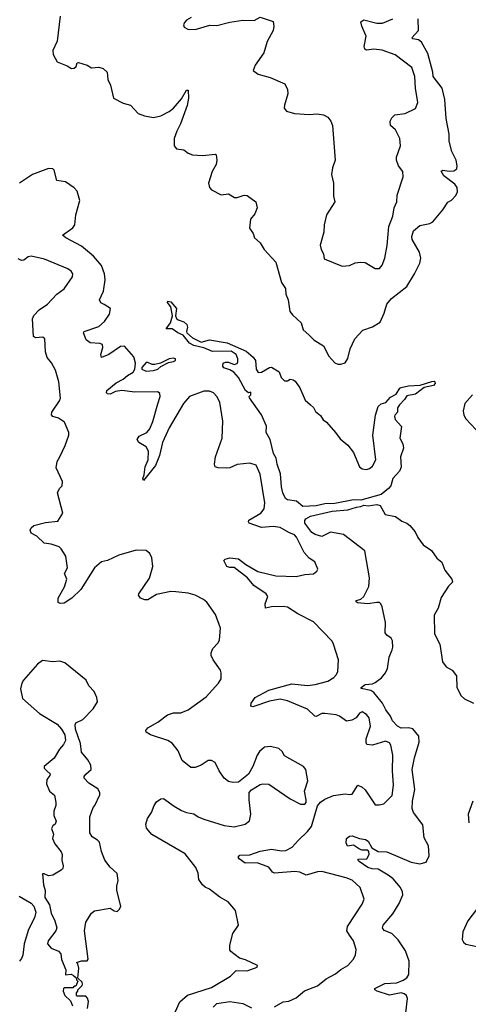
# Model space of a CAD drawing. Extents: x 2293878 to 2522763, y 823964 to 1006972.
# Tile 13 of 256: x 2322876 to 2325991, y 882445 to 889280. Entities that reach past the tile are written whole.
import ezdxf

# ---------------------------------------------------------------- set-up
doc = ezdxf.new("R2010")
doc.units = 0

msp = doc.modelspace()

# ---------------------------------------------------------------- linework, layer by layer
at = {"layer": '0CON20XD'}
for points in [[(2323156, 889305), (2323135, 889130), (2323106.2, 889065), (2323108.3, 889038.3), (2323135, 888987.5), (2323205, 888960), (2323235, 888940), (2323255, 888942.5), (2323267.5, 888955), (2323275, 888980), (2323285, 888982.5), (2323345, 888963.3), (2323375, 888946.2), (2323425, 888951.2), (2323455, 888940), (2323483.3, 888915), (2323487.5, 888865), (2323506.2, 888825), (2323527.5, 888735), (2323595, 888701.2), (2323645, 888686.7), (2323699.5, 888629.5), (2323741.7, 888611.7), (2323805, 888602), (2323855, 888612.9), (2323915, 888642.9), (2323945, 888665.8), (2323999.9, 888730.1), (2324035, 888790), (2324045, 888790), (2324047.3, 888735), (2324039.6, 888685), (2323992.5, 888557.5), (2323966.1, 888506.1)], [(2323966.1, 888506.1), (2323947.5, 888455), (2323948.8, 888405), (2323965, 888383.3), (2324015, 888376.7), (2324045, 888353.3), (2324075, 888341.2), (2324145, 888336.7), (2324235, 888346.2), (2324241.2, 888341.2), (2324245.8, 888305.8), (2324239.4, 888275), (2324211.4, 888225), (2324186.2, 888145), (2324193.3, 888115), (2324208.3, 888098.3), (2324275, 888063.3), (2324325, 888070), (2324366.4, 888046.4), (2324385, 888046.2), (2324435, 888061.2), (2324455, 888058.8), (2324516.1, 888016.1), (2324524, 887975), (2324508.3, 887931.7), (2324478.8, 887895), (2324472.3, 887832.3), (2324496.7, 887795), (2324506.7, 887765), (2324545, 887730), (2324573.3, 887685), (2324655, 887597.5), (2324693.8, 887455), (2324721.2, 887415), (2324724.2, 887375), (2324740, 887335), (2324752.5, 887255), (2324770.3, 887230.3), (2324831.2, 887175), (2324845, 887127.5), (2324882.9, 887092.9), (2324921.2, 887055), (2324985, 887016.2), (2325022.5, 886945), (2325065, 886896.7), (2325085, 886887.5), (2325105, 886887.5), (2325135, 886897.5), (2325155, 886927.5), (2325171.9, 886995), (2325203.1, 887065), (2325258.8, 887125), (2325325, 887147.5), (2325379.7, 887180.3), (2325407.3, 887242.7), (2325425.8, 887305), (2325457.8, 887345), (2325563.4, 887426.6), (2325618.5, 887515), (2325655, 887590), (2325661.4, 887625), (2325652.5, 887665), (2325600.8, 887755), (2325598.6, 887775), (2325611.5, 887815), (2325655, 887852.1), (2325724.6, 887865.4), (2325745, 887875.7), (2325815, 887960.6), (2325847.9, 888012.1), (2325875, 888027.1), (2325905, 888059.2), (2325915.4, 888084.6), (2325912.7, 888115), (2325898.7, 888138.7), (2325820.5, 888195), (2325802.3, 888227.7), (2325814.4, 888235.6), (2325858.1, 888228.1), (2325890.1, 888229.9), (2325912.1, 888245), (2325914.7, 888265.3), (2325907.5, 888305), (2325877.5, 888365), (2325857.7, 888437.7), (2325858.4, 888485), (2325837.3, 888595), (2325828.8, 888725), (2325808.7, 888805), (2325746.6, 888885), (2325744.6, 888915), (2325710.5, 889045), (2325666.9, 889125), (2325645, 889140.7), (2325606.2, 889146.2), (2325598.8, 889155), (2325644.2, 889205.8), (2325644, 889285)], [(2324067.5, 889295), (2324033.8, 889276.2), (2324019.3, 889260.7), (2324013.3, 889245), (2324017, 889227), (2324043.6, 889213.6), (2324095, 889211.2), (2324197, 889243), (2324245, 889238.8), (2324335, 889262), (2324426.1, 889276.1), (2324505, 889273.3), (2324545, 889296.7), (2324635, 889267.5), (2324641.2, 889235), (2324635.8, 889205), (2324595, 889127.5), (2324571.2, 889048.8), (2324510, 888965), (2324498.3, 888928.3), (2324532.3, 888902.3), (2324615, 888877.5), (2324717.5, 888835), (2324736.2, 888795), (2324738.8, 888765), (2324713.9, 888686.1), (2324713.3, 888665), (2324727.5, 888645), (2324785, 888628), (2324885, 888622.5), (2324942.7, 888627.3), (2324985, 888618.6), (2325015, 888603.8), (2325036, 888575), (2325047.1, 888545), (2325065.8, 888305), (2325047.7, 888252.3), (2325041.4, 888205), (2325054.3, 888145), (2325055.7, 888055), (2325064.2, 888015), (2325007.5, 887925), (2324990.8, 887855), (2324988, 887805), (2324963.3, 887715), (2324970, 887685), (2324986.2, 887655), (2324990, 887620), (2325115, 887570), (2325165, 887574.2), (2325205, 887591.2), (2325243.6, 887596.4), (2325275, 887593.3), (2325345, 887552), (2325375, 887552)], [(2325375, 887552), (2325393.8, 887575), (2325412, 887625), (2325427, 887713), (2325438.1, 887845), (2325466, 887915), (2325476, 887975), (2325495.6, 888014.4), (2325497.3, 888062.7), (2325538.3, 888188.3), (2325536, 888225), (2325505.6, 888265.6), (2325492.2, 888305), (2325493.5, 888325), (2325520, 888405), (2325515.5, 888455.5), (2325486.2, 888515), (2325451.2, 888545), (2325447.5, 888575), (2325460.2, 888599.8), (2325480.9, 888619.1), (2325552.3, 888627.7), (2325625, 888663.3), (2325640, 888705), (2325624.4, 888805), (2325619.2, 888885), (2325598.7, 888948.7), (2325482.5, 889035), (2325392.6, 889067.4), (2325335, 889074.4), (2325285, 889068.1), (2325272, 889075), (2325267.1, 889095), (2325281.5, 889165), (2325250.8, 889235), (2325244, 889265), (2325265, 889280), (2325355, 889255.7), (2325395, 889256.9), (2325466.2, 889285)], [(2325165.7, 882925), (2325148.6, 882955), (2325152.9, 882985), (2325255, 883140), (2325267.5, 883175), (2325240.8, 883255), (2325185.3, 883305.3), (2325142.6, 883322.6), (2324975, 883366.5), (2324945, 883364.5), (2324865, 883341.5), (2324821.8, 883361.8), (2324787.4, 883367.4), (2324646, 883356), (2324632.3, 883362.3), (2324605, 883395.6), (2324525, 883426.7), (2324442.5, 883425), (2324398.8, 883455), (2324393.9, 883466.1), (2324405, 883480), (2324475, 883483.1), (2324545, 883508.2), (2324625, 883521.5), (2324695, 883509.2), (2324725, 883512.7), (2324766.9, 883535), (2324809.2, 883580.8), (2324875, 883643.3), (2324902, 883678), (2324945, 883822.5), (2324965, 883847.1), (2324995, 883869.2), (2325055.7, 883894.3), (2325135, 883906), (2325165, 883900), (2325185, 883903.8), (2325225, 883966.2), (2325255, 883953.1), (2325275, 883934.5), (2325345, 883830), (2325371.7, 883828.3), (2325405, 883836.7), (2325462.5, 883895), (2325471.4, 883965), (2325464.3, 884065.7), (2325468.1, 884175), (2325454.2, 884244.2), (2325445, 884260), (2325415, 884271.2), (2325325, 884243.5), (2325287.5, 884247.5), (2325281.2, 884261.2), (2325282.6, 884287.4), (2325310.9, 884375), (2325302.8, 884432.8), (2325285, 884457.5), (2325255, 884474), (2325235, 884466.2), (2325212.5, 884432.5), (2325182.3, 884417.7), (2325145, 884409.4), (2325095.9, 884445.9), (2325074.5, 884454.5), (2324995, 884464.5), (2324975, 884462.5), (2324935, 884442.5), (2324925, 884444.2), (2324873.4, 884493.4), (2324735, 884551.2), (2324685, 884561.8), (2324609.8, 884550.2), (2324495, 884510), (2324481.2, 884515), (2324484.3, 884535), (2324511.4, 884575), (2324605, 884624.7), (2324765, 884670.3), (2324875, 884657.1), (2324927.5, 884665), (2325015, 884688.9), (2325056.3, 884713.7), (2325075, 884733.8), (2325084.3, 884755), (2325088.6, 884835), (2325055.6, 884945.6), (2325045, 884966.7), (2324915, 885100), (2324806.7, 885155), (2324735, 885202), (2324705, 885206.9), (2324625.5, 885204.5), (2324583.9, 885193.9), (2324581.4, 885225), (2324598, 885275), (2324588, 885295), (2324502, 885352), (2324457.1, 885405), (2324365, 885476), (2324335, 885476), (2324315, 885483.3), (2324293.8, 885525), (2324302.5, 885535), (2324335, 885544.3), (2324395, 885536.4), (2324446.9, 885496.9), (2324529.5, 885449.5), (2324655, 885418.7), (2324796.2, 885413.8), (2324855, 885428.6), (2324915, 885434), (2324939.5, 885450.5), (2324946.7, 885465), (2324925.5, 885515.5), (2324885, 885542.9), (2324851.1, 885581.1), (2324798.3, 885688.3), (2324785, 885702.9), (2324745, 885718.9), (2324685, 885755.3), (2324635, 885761.1), (2324555, 885755.5), (2324470, 885785), (2324464, 885795), (2324467.5, 885805), (2324550.4, 885855), (2324573.8, 885885), (2324577.9, 885925), (2324545.5, 886125), (2324517, 886187), (2324475, 886202), (2324385, 886192.9), (2324335, 886169.2), (2324315, 886165.8), (2324255, 886168), (2324233.8, 886175), (2324229.2, 886195), (2324235.8, 886245), (2324281.4, 886375), (2324287.5, 886492.5), (2324265.7, 886625), (2324244.2, 886665), (2324220.7, 886690.7), (2324195, 886701.9), (2324155, 886701.2), (2324055, 886663.5), (2324014.3, 886615.7), (2323912.9, 886447.1), (2323867.5, 886345), (2323847.5, 886255), (2323820, 886185), (2323735, 886080), (2323730, 886095), (2323740, 886120), (2323746.5, 886175), (2323768.1, 886225), (2323769.2, 886285), (2323753.8, 886315), (2323703.3, 886345), (2323692, 886365), (2323705, 886389.2), (2323758, 886415), (2323780.3, 886439.7), (2323800.3, 886489.7), (2323835, 886613.8), (2323851.9, 886665), (2323849.2, 886685), (2323835, 886696.5), (2323675, 886694.7), (2323586.3, 886706.3), (2323541.3, 886698.7), (2323505, 886680.5), (2323485, 886682.9), (2323479.4, 886689.4), (2323481.2, 886705), (2323545, 886759.6), (2323595, 886783.4), (2323625, 886809.7), (2323665, 886832), (2323676, 886855), (2323680, 886895), (2323668.7, 886938.7), (2323603.9, 887013.9), (2323575, 887012), (2323495, 886956.5), (2323445, 886934), (2323440, 886955), (2323452.2, 887005), (2323450, 887025), (2323432.4, 887032.4), (2323365, 887036.7), (2323336.5, 887056.5), (2323320, 887105), (2323323.3, 887115), (2323425, 887149.5), (2323465.6, 887185), (2323498.6, 887235), (2323506, 887275), (2323462.1, 887302.1), (2323438.8, 887315), (2323430, 887335), (2323458, 887395), (2323469.2, 887475), (2323464.3, 887515), (2323444.6, 887574.6), (2323388.7, 887638.7), (2323305, 887707.5), (2323195.8, 887765), (2323173.8, 887785), (2323244.2, 887835), (2323259.5, 887855), (2323266.2, 887925), (2323293.8, 888025), (2323275, 888090), (2323255, 888113.3), (2323193.6, 888153.6), (2323134.4, 888164.4), (2323115.5, 888235.5), (2323105, 888243.8), (2323076.1, 888246.1), (2322963.8, 888205), (2322875.7, 888145)], [(2323955, 882390), (2323988.3, 882461.7), (2324041.7, 882508.3), (2324207.7, 882562.3), (2324339.7, 882640.3), (2324378.3, 882678.3), (2324455, 882677.5), (2324525, 882702.5), (2324527.5, 882715), (2324443.9, 882753.9), (2324402.5, 882765), (2324341.4, 882811.4), (2324335, 882822.5), (2324334.4, 882855), (2324356.7, 882935), (2324395.6, 882995), (2324373.8, 883095), (2324323.3, 883155), (2324265, 883188), (2324195, 883243.8), (2324165, 883256.7), (2324145, 883273.3), (2324120.3, 883310.3), (2324114.4, 883355), (2324099.4, 883395), (2324025, 883490), (2323792.4, 883622.4), (2323756.8, 883666.8), (2323752.9, 883695), (2323762.5, 883735), (2323792, 883775), (2323808.8, 883825), (2323825, 883850), (2323855, 883870), (2323875, 883873.3), (2323949.7, 883819.7), (2323999.3, 883789.3), (2324035, 883775.6), (2324085, 883768), (2324116, 883745), (2324155, 883729.1), (2324295, 883686.2), (2324365, 883677.8), (2324442.5, 883695), (2324471.2, 883718.8), (2324480, 883765), (2324469.2, 883865), (2324470, 883915), (2324486.4, 883933.6), (2324545, 883971.2), (2324565, 883976.2), (2324605, 883973.3), (2324755, 883871.2), (2324826.2, 883835), (2324855, 883833.8), (2324864.5, 883845), (2324866.2, 883865), (2324852.9, 883925), (2324877.1, 883995), (2324863.8, 884075), (2324847.5, 884095), (2324715, 884168.8), (2324698.8, 884198.8), (2324675, 884220), (2324616.7, 884233.3), (2324575, 884228.8), (2324540.7, 884199.3), (2324525.8, 884175), (2324495.6, 884094.4), (2324465, 884043.3), (2324395, 883986.7), (2324355, 883984), (2324325, 883992), (2324296, 884015), (2324262, 884065), (2324233.6, 884123.6), (2324207, 884137), (2324185, 884136.7), (2324135.8, 884104.2), (2324095, 884089.2), (2324065, 884088.8), (2324005, 884136.2), (2323977.5, 884205), (2323935, 884258), (2323905.5, 884275.5), (2323784.6, 884314.6), (2323755, 884333.8), (2323752, 884345), (2323766, 884365), (2323835, 884402.5), (2323903.3, 884455), (2323945, 884467.5), (2323995, 884468), (2324045, 884488.6), (2324170.2, 884579.8), (2324256.9, 884673.1), (2324274.3, 884705), (2324275.8, 884745), (2324269.2, 884765), (2324220, 884835), (2324206.2, 884865), (2324206, 884885), (2324216.2, 884915), (2324253.8, 884955), (2324264.2, 884975), (2324269.4, 885055), (2324235, 885151.2), (2324175.4, 885235.4), (2324151.2, 885255), (2324094.5, 885284.5), (2324045, 885297.8), (2323959.1, 885309.1), (2323925, 885309.4), (2323825, 885288.6), (2323765, 885252), (2323745, 885252.5), (2323713.8, 885265), (2323701.2, 885285), (2323703.3, 885295), (2323776.8, 885403.2), (2323801.4, 885485), (2323793.8, 885545), (2323778.8, 885575), (2323755, 885594), (2323685, 885596.5), (2323565, 885562.2), (2323486.5, 885526.5), (2323445, 885516.7), (2323395.6, 885475), (2323300.5, 885325), (2323237.1, 885265), (2323185, 885228.6), (2323156, 885226), (2323143.3, 885235), (2323144.2, 885265), (2323186.6, 885343.4), (2323204, 885395), (2323186.2, 885435), (2323207.5, 885475), (2323196.2, 885555), (2323165, 885606.7), (2323150, 885620), (2323095, 885638.6), (2323045, 885646), (2322996, 885695), (2322955, 885714.3), (2322949.4, 885735), (2322956.7, 885753.3), (2322975, 885767.5), (2323055, 885790), (2323140.7, 885799.3), (2323175.8, 885854.2), (2323138.8, 885995), (2323151.2, 886025), (2323170, 886045), (2323173, 886073), (2323128.3, 886168.3), (2323135, 886212.5), (2323154.4, 886245.6), (2323192.5, 886325), (2323216.7, 886395), (2323217.5, 886415), (2323186.7, 886485), (2323145, 886514), (2323106.1, 886526.1), (2323096.1, 886536.1), (2323098, 886555), (2323153.3, 886635), (2323158.3, 886651.7), (2323148, 886765), (2323125, 886847.5), (2323097.3, 886897.3), (2323066.2, 886935), (2323056.2, 886975), (2323050, 887065), (2323035.9, 887075.9), (2322985, 887070.8), (2322971.2, 887081.2), (2322965.7, 887204.3), (2322974.5, 887225.5), (2323012, 887265), (2323070, 887305), (2323134.6, 887375.4), (2323185, 887412), (2323242, 887495), (2323245.8, 887515), (2323233.3, 887535), (2323209.7, 887549.7), (2323047.6, 887617.6), (2322955, 887639.2), (2322935.8, 887634.2), (2322905, 887610.8), (2322887.5, 887607.5), (2322865, 887620)], [(2324841.2, 885901.2), (2324797.7, 885937.7), (2324735, 885946.7), (2324722.5, 885955), (2324704.2, 885995), (2324694.1, 886035.9), (2324687.9, 886127.9), (2324662.9, 886195), (2324656, 886235), (2324637.5, 886267.5), (2324616.3, 886366.3), (2324587.1, 886415), (2324588.8, 886458.8), (2324555.7, 886535.7), (2324472.5, 886655), (2324470, 886665), (2324480, 886675), (2324480, 886695), (2324465, 886690), (2324445, 886706.2), (2324395.4, 886795.4), (2324361.9, 886831.9), (2324335, 886849.2), (2324294.2, 886864.2), (2324286.2, 886875), (2324290, 886895), (2324305, 886902), (2324325, 886902), (2324365, 886886.7), (2324385, 886892.5), (2324391.2, 886905), (2324390, 886925), (2324380, 886955), (2324345, 886978.1), (2324215, 886975.6), (2324155, 887002.3), (2324085, 887017.8), (2324056.2, 887035), (2324010, 887090), (2323975, 887105.8), (2323935, 887134.2), (2323892.5, 887135), (2323922.5, 887175), (2323936.7, 887225), (2323926.2, 887286.2), (2323903.3, 887316.7), (2323905, 887326.2), (2323925, 887321.2), (2323963.8, 887275), (2323958, 887225), (2323965.8, 887205.8), (2323976.1, 887196.1), (2324015, 887182.5), (2324037.5, 887165), (2324041.2, 887145), (2324033.3, 887115), (2324036.4, 887106.4), (2324075, 887072.5), (2324135, 887042), (2324195, 887056.7), (2324317.6, 887037.6), (2324448.3, 886978.3), (2324497.8, 886937.8), (2324514, 886915), (2324517.5, 886855), (2324530.9, 886830.9), (2324555, 886832.5), (2324610, 886865), (2324625, 886866.7), (2324677.5, 886835), (2324692.5, 886795), (2324715, 886772.5), (2324735, 886773.3), (2324755, 886783.3), (2324775, 886780), (2324789.5, 886769.5), (2324822, 886725), (2324859.3, 886639.3), (2324895.6, 886605.6), (2324915, 886587.5), (2324930.7, 886560.7), (2324965, 886532.5), (2324982.3, 886502.3), (2325006.7, 886485), (2325070, 886415), (2325100.7, 886370.7), (2325155, 886326.7), (2325193.8, 886275), (2325235.8, 886175), (2325255, 886160.8), (2325285, 886157.5), (2325305, 886164), (2325325, 886180), (2325349.2, 886225), (2325328.1, 886395), (2325347.6, 886535), (2325366.2, 886593.8), (2325385, 886612.5), (2325417.3, 886622.7), (2325449.7, 886660.3), (2325490.3, 886679.7), (2325515, 886722.5), (2325525, 886727.5), (2325575, 886737.5), (2325657.9, 886742.1), (2325737.5, 886767.5), (2325755, 886770), (2325758.8, 886765), (2325760, 886755), (2325749.3, 886740.7), (2325685, 886726.2), (2325625, 886681.2), (2325565, 886668.6), (2325547.1, 886642.9), (2325513, 886607), (2325500, 886585), (2325500, 886555), (2325480, 886535), (2325477.5, 886525), (2325482.5, 886505), (2325526.7, 886455), (2325516.2, 886375), (2325537.5, 886335), (2325541.4, 886305), (2325520, 886245), (2325525.5, 886174.5), (2325514.2, 886145), (2325467.5, 886095), (2325453.8, 886045), (2325438, 886025), (2325385, 885984.6), (2325244.7, 885945.3), (2325195, 885946.7), (2325065, 885921.2), (2324995, 885918.5), (2324935, 885904.7), (2324841.2, 885901.2)], [(2323755, 886841.1), (2323805, 886844.7), (2323835, 886853.9), (2323856.6, 886873.4), (2323910, 886900), (2323945, 886907.5), (2323957.5, 886915), (2323957.5, 886925), (2323945, 886930), (2323915, 886926.7), (2323853.9, 886896.1), (2323815, 886886.2), (2323795, 886886.2), (2323765, 886901.2), (2323755, 886900), (2323724, 886865), (2323724, 886855), (2323755, 886841.1)], [(2326020, 886675), (2325967.1, 886615), (2325954.4, 886565), (2325960.6, 886535), (2325975, 886508), (2326077.7, 886397.7)], [(2325556.2, 882385), (2325569.5, 882485), (2325561.4, 882505), (2325545, 882517.8), (2325525, 882523.1), (2325445, 882507.8), (2325357.5, 882535), (2325342.5, 882545), (2325342.5, 882555), (2325411.9, 882588.1), (2325495, 882594.5), (2325538, 882612), (2325565, 882628.6), (2325578.3, 882651.7), (2325579.8, 882745), (2325555, 882815.5), (2325505, 882892.7), (2325459.4, 882935), (2325407.3, 882957.3), (2325394.3, 882975), (2325399.4, 882995), (2325466.8, 883073.3), (2325510.4, 883145), (2325535.6, 883205), (2325534.5, 883225), (2325520.5, 883255), (2325468.6, 883315), (2325435, 883340.6), (2325365, 883382.9), (2325322.5, 883385), (2325294, 883395), (2325234, 883435), (2325223.3, 883445), (2325227.5, 883452.5), (2325285.7, 883454.3), (2325302.5, 883485), (2325301.2, 883505), (2325294, 883514), (2325255, 883514), (2325235, 883522), (2325195, 883548.8), (2325151.7, 883541.7), (2325142.5, 883565), (2325146.2, 883595), (2325165, 883610.8), (2325185, 883614.3), (2325235, 883595.7), (2325278.3, 883588.3), (2325295, 883576.7), (2325320.6, 883530.6), (2325366.1, 883506.1), (2325425, 883502.2), (2325595, 883431.1), (2325655, 883420), (2325698.3, 883431.7), (2325720, 883475), (2325715, 883544), (2325685, 883600.6), (2325675, 883689.4), (2325610, 883775), (2325600.3, 883805), (2325603.4, 883855), (2325620, 883935), (2325601.9, 884075), (2325616.4, 884155), (2325650.3, 884265), (2325646.5, 884305), (2325605, 884355.9), (2325575, 884363.4), (2325525, 884361.5), (2325498.4, 884375), (2325463.6, 884413.6), (2325451.8, 884445), (2325418, 884488), (2325395.8, 884535.8), (2325335, 884608.5), (2325313.4, 884623.4), (2325246.2, 884636.2), (2325246, 884645), (2325273.8, 884665), (2325325, 884670), (2325345, 884678), (2325388, 884712), (2325415.4, 884744.6), (2325431.1, 884775), (2325440.5, 884855), (2325461.4, 884905), (2325467.5, 884925), (2325465, 884967.5), (2325455, 884986.7), (2325426.1, 885006.1), (2325413.6, 885023.6), (2325416.2, 885095), (2325393.8, 885205), (2325383.3, 885225), (2325375, 885233.3), (2325355, 885233.8), (2325293.6, 885223.6), (2325221.7, 885231.7), (2325210.7, 885240.7), (2325215, 885248.8), (2325245, 885258), (2325266, 885275), (2325300, 885345), (2325304.3, 885405), (2325272.3, 885592.3), (2325125, 885706.5), (2325035, 885722.9), (2324975, 885692.9), (2324926.7, 885705), (2324905, 885720), (2324855.6, 885785), (2324855.7, 885804.3), (2324862.5, 885815), (2324895, 885832.5), (2325045, 885868.6), (2325155, 885876.5), (2325215, 885896.9), (2325245, 885900), (2325265, 885910.4), (2325295, 885904.7), (2325355, 885913.9), (2325378.1, 885908.1), (2325414.6, 885844.6), (2325485, 885831.1), (2325528.5, 885798.5), (2325565, 885784.4), (2325585, 885769.5), (2325622.9, 885725), (2325639.5, 885685), (2325678.8, 885635), (2325734.6, 885595), (2325771.5, 885541.5), (2325806.8, 885515), (2325827.7, 885457.7), (2325875.8, 885395), (2325882.5, 885375), (2325852.7, 885347.3), (2325802, 885268), (2325782.5, 885195), (2325754.1, 885145.9), (2325755.8, 885015.8), (2325794.5, 884945), (2325813, 884823), (2325837.3, 884787.3), (2325880, 884765), (2325908.8, 884725), (2325912.5, 884645), (2325941.4, 884585), (2325963.8, 884565), (2326026.2, 884535)], [(2323347.5, 882415), (2323353, 882463), (2323347, 882487), (2323335, 882500), (2323275, 882500), (2323270, 882505), (2323270, 882525), (2323280, 882535), (2323280, 882545), (2323310, 882575), (2323312.5, 882585), (2323309.3, 882599.3), (2323280, 882625), (2323287.5, 882695), (2323280, 882725), (2323270, 882735), (2323305, 882746.7), (2323343.9, 882746.1), (2323351.2, 882758.8), (2323325.7, 882955), (2323336.2, 883015), (2323375, 883077.5), (2323395, 883093.3), (2323505, 883112.5), (2323533, 883093), (2323551.7, 883088.3), (2323570, 883105), (2323577.5, 883125), (2323550, 883235), (2323550, 883265), (2323560, 883305), (2323553.6, 883353.6), (2323505, 883396.2), (2323466, 883445), (2323443.8, 883505), (2323429.7, 883569.7), (2323416.7, 883585), (2323378.3, 883608.3), (2323363.3, 883635), (2323363.9, 883746.1), (2323385, 883810), (2323397.5, 883825), (2323431.7, 883898.3), (2323432.5, 883915), (2323419.3, 883939.3), (2323355, 883980), (2323323.8, 884015), (2323323.3, 884025), (2323335, 884042.5), (2323372.5, 884075), (2323370, 884105), (2323348.3, 884141.7), (2323304.2, 884195), (2323298.8, 884255), (2323263.3, 884355), (2323260, 884385), (2323265, 884397.5), (2323315, 884422.5), (2323386.7, 884495), (2323416.4, 884543.6), (2323412.5, 884575), (2323393.3, 884615), (2323356.7, 884655), (2323336.7, 884695), (2323190, 884815), (2323155, 884827.1), (2323105, 884822.5), (2323035, 884832), (2322998.8, 884805), (2322903.3, 884695), (2322890, 884675), (2322881.2, 884635), (2322895, 884567.5), (2323012.7, 884462.7), (2323135, 884390), (2323166.7, 884355), (2323188.8, 884315), (2323193.6, 884276.4), (2323180.7, 884249.3), (2323151.2, 884215), (2323115.9, 884154.1), (2323046.7, 884095), (2323046.2, 884085), (2323065, 884066.2), (2323087.5, 884045), (2323086.1, 884033.9), (2323063.3, 884005), (2323062.5, 883975), (2323082.5, 883925), (2323117, 883897), (2323127.5, 883845), (2323127.5, 883825), (2323113.3, 883785), (2323112.5, 883755), (2323130, 883715), (2323122.5, 883695), (2323107, 883683), (2323097.5, 883665), (2323110, 883625), (2323103.8, 883595), (2323119.5, 883559.5), (2323163.9, 883503.9), (2323170, 883485), (2323168, 883445), (2323178, 883405), (2323175, 883387.5), (2323165, 883376.7), (2323105, 883340), (2323075, 883335.8), (2323045, 883351.2), (2323035, 883350), (2323041.4, 883275), (2323052.9, 883235), (2323049.6, 883185), (2323082.7, 883135), (2323095, 883076.2), (2323119.4, 883025), (2323134.2, 882975), (2323128, 882955), (2323072.5, 882885), (2323069.2, 882865), (2323095, 882833.8), (2323145, 882813.8), (2323161.2, 882795), (2323166.2, 882755), (2323196.7, 882685), (2323195, 882650), (2323233, 882653), (2323250, 882645), (2323268.3, 882628.3), (2323270, 882615), (2323280, 882605), (2323265, 882570), (2323255, 882570), (2323245, 882560), (2323185, 882560), (2323180, 882555), (2323177.5, 882535), (2323190, 882505), (2323228.3, 882468.3), (2323242.5, 882435)], [(2326023.1, 883855), (2325990, 883765), (2325995.7, 883705)], [(2322873.3, 883195), (2322955, 883147.5), (2322975, 883126.4), (2322986.9, 883085), (2322979.4, 883045), (2322936.9, 882963.1), (2322906.3, 882865), (2322897, 882785), (2322888.2, 882761.8), (2322875, 882745.2)], [(2326047, 883103), (2325988.5, 883025), (2325953, 882947), (2325949.5, 882895), (2325958.1, 882875), (2325975, 882861.8), (2326104.8, 882834.8)], [(2324645, 882427.1), (2324705, 882462.1), (2324745, 882467.5), (2324795, 882489.2), (2324852.6, 882537.4), (2324945, 882573.1), (2325005, 882622.2), (2325069.2, 882655), (2325105, 882686.7), (2325155, 882714.4), (2325192.5, 882755), (2325207.5, 882785), (2325211.4, 882825), (2325193.1, 882885), (2325165.7, 882925)], [(2324220, 882425), (2324245, 882450), (2324336, 882464), (2324425, 882449.1), (2324485, 882420.3)]]:
    msp.add_lwpolyline(points, dxfattribs=at)

doc.saveas('drawing.dxf')
